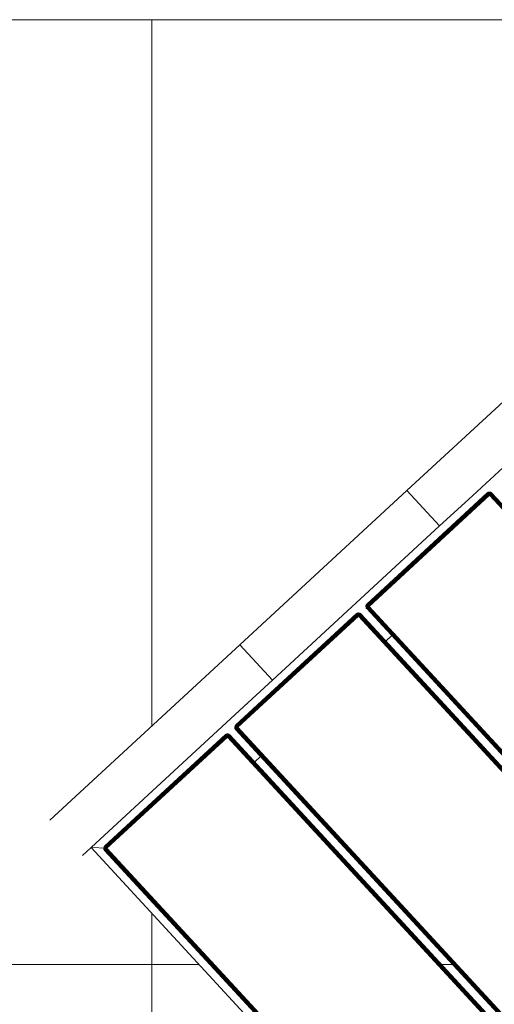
# Model space of a CAD drawing. Header units: millimetres. Extents: x -68595 to 26741, y -534 to 35396.
# Tile 101 of 172: x -58677 to -58380, y 28734 to 29348. Entities that reach past the tile are written whole.
import ezdxf

# ---------------------------------------------------------------- set-up
doc = ezdxf.new("R2010")
doc.units = ezdxf.units.MM
for name, color, linetype, lineweight, true_color in [('Furniture-1', 7, 'Continuous', 9, 0xaaaaaa), ('Kohvikutool-1', 7, 'Continuous', 9, 0xaaaaaa), ('Surface Pattern-1', 7, 'Continuous', 9, 0x232323)]:
    doc.layers.add(name, color=color, linetype=linetype, lineweight=lineweight, true_color=true_color)
doc.layers.add('Roofs-1', color=7, linetype='Continuous', lineweight=9)

# ---------------------------------------------------------------- blocks, each defined once
blk = doc.blocks.new('MA_Kohvikultool - Kohvikutool_DWG-11582661-Sisehoov')
at = {"layer": 'Kohvikutool-1'}
for p, q in [((285, 465), (285, 15)), ((-48.72, 22), (-48.72, 458)), ((-48.61, 458), (-48.61, 22)), ((-48.42, 22), (-48.42, 458)), ((-48.16, 22), (-48.16, 458)), ((-47.84, 22), (-47.84, 458)), ((-47.49, 22), (-47.49, 458)), ((-47.11, 22), (-47.11, 458)), ((-46.75, 22), (-46.75, 458)), ((55.5, 458), (55.5, 22)), ((55.86, 458), (55.86, 22)), ((56.24, 458), (56.24, 22)), ((56.59, 458), (56.59, 22)), ((56.91, 458), (56.91, 22)), ((57.17, 458), (57.17, 22)), ((57.36, 458), (57.36, 22)), ((57.47, 22), (57.47, 458)), ((62.53, 22), (62.53, 458)), ((62.64, 458), (62.64, 22)), ((62.83, 22), (62.83, 458)), ((63.09, 22), (63.09, 458)), ((63.41, 22), (63.41, 458)), ((63.76, 22), (63.76, 458)), ((64.14, 22), (64.14, 458)), ((64.5, 22), (64.5, 458)), ((166.75, 458), (166.75, 22)), ((167.11, 458), (167.11, 22)), ((167.49, 458), (167.49, 22)), ((167.84, 458), (167.84, 22)), ((168.16, 458), (168.16, 22)), ((168.42, 458), (168.42, 22)), ((168.61, 458), (168.61, 22)), ((168.72, 22), (168.72, 458)), ((173.78, 458), (173.78, 22)), ((173.89, 22), (173.89, 458)), ((174.08, 22), (174.08, 458)), ((174.34, 22), (174.34, 458)), ((174.66, 22), (174.66, 458)), ((175.01, 22), (175.01, 458)), ((175.39, 22), (175.39, 458)), ((175.75, 22), (175.75, 458)), ((278, 458), (278, 22)), ((278.36, 458), (278.36, 22)), ((278.74, 22), (278.74, 458)), ((279.09, 22), (279.09, 458)), ((279.41, 22), (279.41, 458)), ((279.67, 22), (279.67, 458)), ((279.86, 22), (279.86, 458)), ((279.97, 22), (279.97, 458)), ((56.59, 45), (63.41, 45)), ((167.84, 45), (174.66, 45)), ((-48.75, 22), (-48.72, 21.64)), ((-48.72, 22), (-48.75, 22)), ((-48.75, 22), (-48.72, 21.64)), ((-48.68, 21.64), (-48.72, 22)), ((-48.61, 22), (-48.72, 22)), ((-48.68, 21.64), (-48.72, 21.64)), ((-48.72, 21.64), (-48.61, 21.26)), ((-48.72, 21.64), (-48.61, 21.26)), ((-48.58, 21.66), (-48.68, 21.64)), ((-48.68, 21.64), (-48.58, 21.28)), ((-48.58, 21.66), (-48.61, 22)), ((-48.42, 22), (-48.61, 22)), ((-48.58, 21.28), (-48.61, 21.26)), ((-48.61, 21.26), (-48.42, 20.91)), ((-48.61, 21.26), (-48.42, 20.91)), ((-48.4, 21.7), (-48.58, 21.66)), ((-48.48, 21.32), (-48.58, 21.66)), ((-48.48, 21.32), (-48.58, 21.28)), ((-48.58, 21.28), (-48.4, 20.92)), ((-48.31, 21.38), (-48.48, 21.32)), ((-48.31, 20.98), (-48.48, 21.32)), ((-48.4, 21.7), (-48.42, 22)), ((-48.16, 22), (-48.42, 22)), ((-48.4, 20.92), (-48.42, 20.91)), ((-48.42, 20.91), (-48.16, 20.59)), ((-48.42, 20.91), (-48.16, 20.59)), ((-48.14, 21.74), (-48.4, 21.7)), ((-48.31, 21.38), (-48.4, 21.7)), ((-48.31, 20.98), (-48.4, 20.92)), ((-48.4, 20.92), (-48.14, 20.61)), ((-48.06, 21.48), (-48.31, 21.38)), ((-48.15, 21.08), (-48.31, 21.38)), ((-48.15, 21.08), (-48.31, 20.98)), ((-48.06, 20.69), (-48.31, 20.98)), ((-48.14, 21.74), (-48.16, 22)), ((-47.84, 22), (-48.16, 22)), ((-48.14, 20.61), (-48.16, 20.59)), ((-48.16, 20.59), (-47.84, 20.33)), ((-48.16, 20.59), (-47.84, 20.33)), ((-47.93, 21.23), (-48.15, 21.08)), ((-47.93, 20.82), (-48.15, 21.08)), ((-47.83, 21.8), (-48.14, 21.74)), ((-48.06, 21.48), (-48.14, 21.74)), ((-48.06, 20.69), (-48.14, 20.61)), ((-48.14, 20.61), (-47.83, 20.35)), ((-47.77, 21.6), (-48.06, 21.48)), ((-47.93, 21.23), (-48.06, 21.48)), ((-47.93, 20.82), (-48.06, 20.69)), ((-47.77, 20.44), (-48.06, 20.69)), ((-47.67, 21.4), (-47.93, 21.23)), ((-47.75, 21), (-47.93, 21.23)), ((-47.75, 21), (-47.93, 20.82)), ((-47.67, 20.6), (-47.93, 20.82)), ((-47.83, 21.8), (-47.84, 22)), ((-47.49, 22), (-47.84, 22)), ((-47.83, 20.35), (-47.84, 20.33)), ((-47.84, 20.33), (-47.49, 20.14)), ((-47.84, 20.33), (-47.49, 20.14)), ((-47.49, 22), (-47.83, 21.8)), ((-47.47, 21.87), (-47.83, 21.8)), ((-47.77, 21.6), (-47.83, 21.8)), ((-47.77, 20.44), (-47.83, 20.35)), ((-47.83, 20.35), (-47.47, 20.17)), ((-47.47, 21.87), (-47.77, 21.6)), ((-47.43, 21.73), (-47.77, 21.6)), ((-47.67, 21.4), (-47.77, 21.6)), ((-47.67, 20.6), (-47.77, 20.44)), ((-47.43, 20.27), (-47.77, 20.44)), ((-47.52, 21.23), (-47.75, 21)), ((-47.52, 20.82), (-47.75, 21)), ((-47.43, 21.73), (-47.67, 21.4)), ((-47.37, 21.6), (-47.67, 21.4)), ((-47.52, 21.23), (-47.67, 21.4)), ((-47.52, 20.82), (-47.67, 20.6)), ((-47.37, 20.44), (-47.67, 20.6)), ((-47.37, 21.6), (-47.52, 21.23)), ((-47.27, 21.48), (-47.52, 21.23)), ((-47.35, 21.08), (-47.52, 21.23)), ((-47.35, 21.08), (-47.52, 20.82)), ((-47.27, 20.69), (-47.52, 20.82)), ((-47.47, 20.17), (-47.49, 20.14)), ((-47.49, 20.14), (-47.11, 20.03)), ((-47.49, 20.14), (-47.11, 20.03)), ((-47.11, 22), (-47.48, 21.93)), ((-47.43, 20.27), (-47.47, 20.17)), ((-47.47, 20.17), (-47.11, 20.07)), ((-47.37, 20.44), (-47.43, 20.27)), ((-47.09, 20.17), (-47.43, 20.27)), ((-47.27, 20.69), (-47.37, 20.44)), ((-47.05, 20.35), (-47.37, 20.44)), ((-47.27, 21.48), (-47.35, 21.08)), ((-47.15, 21.38), (-47.35, 21.08)), ((-47.15, 20.98), (-47.35, 21.08)), ((-47.15, 20.98), (-47.27, 20.69)), ((-47.01, 20.61), (-47.27, 20.69)), ((-47.15, 21.38), (-47.15, 20.98)), ((-47.02, 21.32), (-47.15, 20.98)), ((-46.95, 20.92), (-47.15, 20.98)), ((-47.11, 21.97), (-46.75, 22)), ((-47.11, 20.07), (-47.09, 20.17)), ((-47.11, 20.07), (-47.11, 20.03)), ((-47.11, 20.07), (-46.75, 20.03)), ((-47.11, 20.03), (-46.75, 20)), ((-47.11, 20.03), (-46.75, 20)), ((-47.09, 20.17), (-47.05, 20.35)), ((-46.75, 20.14), (-47.09, 20.17)), ((-47.05, 20.35), (-47.01, 20.61)), ((-46.75, 20.33), (-47.05, 20.35)), ((-46.95, 20.92), (-47.02, 21.32)), ((-47.01, 20.61), (-46.95, 20.92)), ((-47.01, 20.61), (-46.75, 20.59)), ((-46.95, 20.92), (-46.95, 21.3)), ((-46.95, 20.92), (-46.75, 20.91)), ((-46.75, 20.91), (-46.82, 21.27)), ((55.5, 22), (-46.75, 22)), ((-46.75, 21.64), (-46.75, 22)), ((-46.75, 21.64), (55.5, 21.64)), ((-46.75, 21.64), (-46.75, 21.26)), ((55.5, 21.26), (-46.75, 21.26)), ((-46.75, 20.91), (-46.75, 21.26)), ((-46.75, 20.91), (55.5, 20.91)), ((-46.75, 20.91), (-46.75, 20.59)), ((-46.75, 20.59), (55.5, 20.59)), ((-46.75, 20.59), (-46.75, 20.33)), ((-46.75, 20.33), (55.5, 20.33)), ((-46.75, 20.33), (-46.75, 20.14)), ((-46.75, 20.14), (55.5, 20.14)), ((-46.75, 20.14), (-46.75, 20.03)), ((-46.75, 20.03), (55.5, 20.03)), ((-46.75, 20.03), (-46.75, 20)), ((55.5, 22), (55.86, 22)), ((55.53, 21.64), (55.5, 22)), ((55.57, 21.27), (55.5, 21.64)), ((55.5, 21.26), (55.5, 20.91)), ((55.5, 20.91), (55.7, 20.92)), ((55.5, 20.91), (55.5, 20.59)), ((55.5, 20.59), (55.76, 20.61)), ((55.5, 20.59), (55.5, 20.33)), ((55.5, 20.33), (55.8, 20.35)), ((55.5, 20.33), (55.5, 20.14)), ((55.5, 20.14), (55.84, 20.17)), ((55.5, 20.14), (55.5, 20.03)), ((55.86, 20.07), (55.5, 20.03)), ((55.5, 20.03), (55.5, 20)), ((55.5, 20), (55.86, 20.03)), ((55.86, 20.03), (55.5, 20)), ((55.57, 21.27), (55.7, 20.92)), ((55.63, 21.28), (55.9, 20.98)), ((55.7, 20.92), (55.63, 21.28)), ((55.9, 20.98), (55.7, 20.92)), ((55.7, 20.92), (55.76, 20.61)), ((56.02, 20.69), (55.76, 20.61)), ((55.76, 20.61), (55.8, 20.35)), ((55.77, 21.32), (56.1, 21.08)), ((55.77, 21.32), (55.9, 20.98)), ((56.12, 20.44), (55.8, 20.35)), ((55.8, 20.35), (55.84, 20.17)), ((56.18, 20.27), (55.84, 20.17)), ((55.84, 20.17), (55.86, 20.07)), ((55.86, 22), (56.24, 22)), ((55.86, 20.07), (56.22, 20.17)), ((55.86, 20.03), (56.24, 20.14)), ((56.24, 20.14), (55.86, 20.03)), ((55.86, 20.03), (55.86, 20.07)), ((55.9, 21.38), (56.27, 21.23)), ((55.9, 21.38), (56.1, 21.08)), ((56.1, 21.08), (55.9, 20.98)), ((55.9, 20.98), (56.02, 20.69)), ((56.02, 21.48), (56.42, 21.4)), ((56.02, 21.48), (56.27, 21.23)), ((56.27, 20.82), (56.02, 20.69)), ((56.02, 20.69), (56.12, 20.44)), ((56.27, 21.23), (56.1, 21.08)), ((56.1, 21.08), (56.27, 20.82)), ((56.12, 21.6), (56.52, 21.6)), ((56.12, 21.6), (56.42, 21.4)), ((56.42, 20.6), (56.12, 20.44)), ((56.12, 20.44), (56.18, 20.27)), ((56.58, 21.8), (56.18, 21.73)), ((56.18, 21.73), (56.52, 21.6)), ((56.52, 20.44), (56.18, 20.27)), ((56.18, 20.27), (56.22, 20.17)), ((56.22, 20.17), (56.58, 20.35)), ((56.24, 20.14), (56.22, 20.17)), ((56.24, 22), (56.59, 22)), ((56.24, 22), (56.58, 21.8)), ((56.24, 20.14), (56.59, 20.33)), ((56.59, 20.33), (56.24, 20.14)), ((56.42, 21.4), (56.27, 21.23)), ((56.27, 21.23), (56.5, 21)), ((56.5, 21), (56.27, 20.82)), ((56.27, 20.82), (56.42, 20.6)), ((56.52, 21.6), (56.42, 21.4)), ((56.42, 21.4), (56.68, 21.23)), ((56.68, 20.82), (56.42, 20.6)), ((56.42, 20.6), (56.52, 20.44)), ((56.68, 21.23), (56.5, 21)), ((56.5, 21), (56.68, 20.82)), ((56.58, 21.8), (56.52, 21.6)), ((56.52, 21.6), (56.81, 21.48)), ((56.81, 20.69), (56.52, 20.44)), ((56.52, 20.44), (56.58, 20.35)), ((56.59, 22), (56.58, 21.8)), ((56.89, 21.74), (56.58, 21.8)), ((56.58, 20.35), (56.89, 20.61)), ((56.59, 20.33), (56.58, 20.35)), ((56.59, 22), (56.91, 22)), ((56.59, 20.33), (56.91, 20.59)), ((56.91, 20.59), (56.59, 20.33)), ((56.81, 21.48), (56.68, 21.23)), ((56.68, 21.23), (56.9, 21.08)), ((56.9, 21.08), (56.68, 20.82)), ((56.68, 20.82), (56.81, 20.69)), ((56.89, 21.74), (56.81, 21.48)), ((56.81, 21.48), (57.06, 21.38)), ((57.06, 20.98), (56.81, 20.69)), ((56.81, 20.69), (56.89, 20.61)), ((56.91, 22), (56.89, 21.74)), ((57.15, 21.7), (56.89, 21.74)), ((56.89, 20.61), (57.15, 20.92)), ((56.91, 20.59), (56.89, 20.61)), ((57.06, 21.38), (56.9, 21.08)), ((56.9, 21.08), (57.06, 20.98)), ((56.91, 22), (57.17, 22)), ((56.91, 20.59), (57.17, 20.91)), ((57.17, 20.91), (56.91, 20.59)), ((57.15, 21.7), (57.06, 21.38)), ((57.06, 21.38), (57.23, 21.32)), ((57.23, 21.32), (57.06, 20.98)), ((57.06, 20.98), (57.15, 20.92)), ((57.17, 22), (57.15, 21.7)), ((57.33, 21.66), (57.15, 21.7)), ((57.15, 20.92), (57.33, 21.28)), ((57.17, 20.91), (57.15, 20.92)), ((57.17, 22), (57.36, 22)), ((57.17, 20.91), (57.36, 21.26)), ((57.36, 21.26), (57.17, 20.91)), ((57.33, 21.66), (57.23, 21.32)), ((57.23, 21.32), (57.33, 21.28)), ((57.36, 22), (57.33, 21.66)), ((57.43, 21.64), (57.33, 21.66)), ((57.33, 21.28), (57.43, 21.64)), ((57.36, 21.26), (57.33, 21.28)), ((57.36, 22), (57.47, 22)), ((57.36, 21.26), (57.47, 21.64)), ((57.47, 21.64), (57.36, 21.26)), ((57.47, 22), (57.43, 21.64)), ((57.47, 21.64), (57.43, 21.64)), ((57.47, 22), (57.5, 22)), ((57.47, 21.64), (57.5, 22)), ((57.5, 22), (57.47, 21.64)), ((62.5, 22), (62.53, 21.64)), ((62.53, 22), (62.5, 22)), ((62.5, 22), (62.53, 21.64)), ((62.57, 21.64), (62.53, 22)), ((62.64, 22), (62.53, 22)), ((62.53, 21.64), (62.64, 21.26)), ((62.57, 21.64), (62.53, 21.64)), ((62.53, 21.64), (62.64, 21.26)), ((62.67, 21.66), (62.57, 21.64)), ((62.57, 21.64), (62.67, 21.28)), ((62.67, 21.66), (62.64, 22)), ((62.83, 22), (62.64, 22)), ((62.67, 21.28), (62.64, 21.26)), ((62.64, 21.26), (62.83, 20.91)), ((62.64, 21.26), (62.83, 20.91)), ((62.85, 21.7), (62.67, 21.66)), ((62.77, 21.32), (62.67, 21.66)), ((62.77, 21.32), (62.67, 21.28)), ((62.67, 21.28), (62.85, 20.92)), ((62.94, 21.38), (62.77, 21.32)), ((62.94, 20.98), (62.77, 21.32)), ((62.85, 21.7), (62.83, 22)), ((63.09, 22), (62.83, 22)), ((62.85, 20.92), (62.83, 20.91)), ((62.83, 20.91), (63.09, 20.59)), ((62.83, 20.91), (63.09, 20.59)), ((63.11, 21.74), (62.85, 21.7)), ((62.94, 21.38), (62.85, 21.7)), ((62.94, 20.98), (62.85, 20.92)), ((62.85, 20.92), (63.11, 20.61)), ((63.19, 21.48), (62.94, 21.38)), ((63.1, 21.08), (62.94, 21.38)), ((63.1, 21.08), (62.94, 20.98)), ((63.19, 20.69), (62.94, 20.98)), ((63.11, 21.74), (63.09, 22)), ((63.41, 22), (63.09, 22)), ((63.11, 20.61), (63.09, 20.59)), ((63.09, 20.59), (63.41, 20.33)), ((63.09, 20.59), (63.41, 20.33)), ((63.32, 21.23), (63.1, 21.08)), ((63.32, 20.82), (63.1, 21.08)), ((63.42, 21.8), (63.11, 21.74)), ((63.19, 21.48), (63.11, 21.74)), ((63.19, 20.69), (63.11, 20.61)), ((63.11, 20.61), (63.42, 20.35)), ((63.48, 21.6), (63.19, 21.48)), ((63.32, 21.23), (63.19, 21.48)), ((63.32, 20.82), (63.19, 20.69)), ((63.48, 20.44), (63.19, 20.69)), ((63.58, 21.4), (63.32, 21.23)), ((63.5, 21), (63.32, 21.23)), ((63.5, 21), (63.32, 20.82)), ((63.58, 20.6), (63.32, 20.82)), ((63.42, 21.8), (63.41, 22)), ((63.41, 22), (63.78, 21.87)), ((63.77, 21.93), (63.41, 22)), ((63.42, 20.35), (63.41, 20.33)), ((63.41, 20.33), (63.76, 20.14)), ((63.41, 20.33), (63.76, 20.14)), ((63.78, 21.87), (63.42, 21.8)), ((63.48, 21.6), (63.42, 21.8)), ((63.48, 20.44), (63.42, 20.35)), ((63.42, 20.35), (63.78, 20.17)), ((63.78, 21.87), (63.48, 21.6)), ((63.82, 21.73), (63.48, 21.6)), ((63.58, 21.4), (63.48, 21.6)), ((63.58, 20.6), (63.48, 20.44)), ((63.82, 20.27), (63.48, 20.44)), ((63.73, 21.23), (63.5, 21)), ((63.73, 20.82), (63.5, 21)), ((63.82, 21.73), (63.58, 21.4)), ((63.88, 21.6), (63.58, 21.4)), ((63.73, 21.23), (63.58, 21.4)), ((63.73, 20.82), (63.58, 20.6)), ((63.88, 20.44), (63.58, 20.6)), ((63.88, 21.6), (63.73, 21.23)), ((63.98, 21.48), (63.73, 21.23)), ((63.9, 21.08), (63.73, 21.23)), ((63.9, 21.08), (63.73, 20.82)), ((63.98, 20.69), (63.73, 20.82)), ((64.14, 21.97), (63.76, 22)), ((63.78, 20.17), (63.76, 20.14)), ((63.76, 20.14), (64.14, 20.03)), ((63.76, 20.14), (64.14, 20.03)), ((63.82, 20.27), (63.78, 20.17)), ((63.78, 20.17), (64.14, 20.07)), ((63.88, 20.44), (63.82, 20.27)), ((64.16, 20.17), (63.82, 20.27)), ((63.98, 20.69), (63.88, 20.44)), ((64.2, 20.35), (63.88, 20.44)), ((63.98, 21.48), (63.9, 21.08)), ((64.1, 21.38), (63.9, 21.08)), ((64.1, 20.98), (63.9, 21.08)), ((64.1, 20.98), (63.98, 20.69)), ((64.24, 20.61), (63.98, 20.69)), ((64.1, 21.38), (64.1, 20.98)), ((64.23, 21.32), (64.1, 20.98)), ((64.3, 20.92), (64.1, 20.98)), ((64.14, 21.97), (64.5, 22)), ((64.14, 20.07), (64.16, 20.17)), ((64.14, 20.07), (64.5, 20.03)), ((64.14, 20.07), (64.14, 20.03)), ((64.14, 20.03), (64.5, 20)), ((64.14, 20.03), (64.5, 20)), ((64.16, 20.17), (64.2, 20.35)), ((64.16, 20.17), (64.5, 20.14)), ((64.2, 20.35), (64.24, 20.61)), ((64.2, 20.35), (64.5, 20.33)), ((64.3, 20.92), (64.23, 21.32)), ((64.24, 20.61), (64.3, 20.92)), ((64.24, 20.61), (64.5, 20.59)), ((64.3, 21.3), (64.3, 20.92)), ((64.3, 20.92), (64.5, 20.91)), ((64.5, 20.91), (64.43, 21.27)), ((166.75, 22), (64.5, 22)), ((64.5, 22), (64.5, 21.64)), ((166.75, 21.64), (64.5, 21.64)), ((64.5, 21.26), (64.5, 21.64)), ((64.5, 21.26), (166.75, 21.26)), ((64.5, 20.91), (64.5, 21.26)), ((64.5, 20.91), (166.75, 20.91)), ((64.5, 20.91), (64.5, 20.59)), ((64.5, 20.59), (166.75, 20.59)), ((64.5, 20.59), (64.5, 20.33)), ((64.5, 20.33), (166.75, 20.33)), ((64.5, 20.33), (64.5, 20.14)), ((64.5, 20.14), (166.75, 20.14)), ((64.5, 20.14), (64.5, 20.03)), ((64.5, 20.03), (166.75, 20.03)), ((64.5, 20.03), (64.5, 20)), ((166.75, 22), (167.11, 22)), ((166.78, 21.64), (166.75, 22)), ((166.82, 21.27), (166.75, 21.64)), ((166.75, 21.26), (166.75, 20.91)), ((166.75, 20.91), (166.95, 20.92)), ((166.75, 20.91), (166.75, 20.59)), ((166.75, 20.59), (167.01, 20.61)), ((166.75, 20.59), (166.75, 20.33)), ((166.75, 20.33), (167.05, 20.35)), ((166.75, 20.33), (166.75, 20.14)), ((166.75, 20.14), (167.09, 20.17)), ((166.75, 20.14), (166.75, 20.03)), ((167.11, 20.07), (166.75, 20.03)), ((166.75, 20.03), (166.75, 20)), ((166.75, 20), (167.11, 20.03)), ((167.11, 20.03), (166.75, 20)), ((166.82, 21.27), (166.95, 20.92)), ((166.88, 21.28), (167.15, 20.98)), ((166.95, 20.92), (166.88, 21.28)), ((167.15, 20.98), (166.95, 20.92)), ((166.95, 20.92), (167.01, 20.61)), ((167.27, 20.69), (167.01, 20.61)), ((167.01, 20.61), (167.05, 20.35)), ((167.02, 21.32), (167.35, 21.08)), ((167.02, 21.32), (167.15, 20.98)), ((167.37, 20.44), (167.05, 20.35)), ((167.05, 20.35), (167.09, 20.17)), ((167.43, 20.27), (167.09, 20.17)), ((167.09, 20.17), (167.11, 20.07)), ((167.11, 22), (167.49, 22)), ((167.11, 20.07), (167.47, 20.17)), ((167.11, 20.03), (167.49, 20.14)), ((167.49, 20.14), (167.11, 20.03)), ((167.11, 20.03), (167.11, 20.07)), ((167.15, 21.38), (167.52, 21.23)), ((167.15, 21.38), (167.35, 21.08)), ((167.35, 21.08), (167.15, 20.98)), ((167.15, 20.98), (167.27, 20.69)), ((167.27, 21.48), (167.67, 21.4)), ((167.27, 21.48), (167.52, 21.23)), ((167.52, 20.82), (167.27, 20.69)), ((167.27, 20.69), (167.37, 20.44)), ((167.52, 21.23), (167.35, 21.08)), ((167.35, 21.08), (167.52, 20.82)), ((167.37, 21.6), (167.77, 21.6)), ((167.37, 21.6), (167.67, 21.4)), ((167.67, 20.6), (167.37, 20.44)), ((167.37, 20.44), (167.43, 20.27)), ((167.83, 21.8), (167.43, 21.73)), ((167.43, 21.73), (167.77, 21.6)), ((167.77, 20.44), (167.43, 20.27)), ((167.43, 20.27), (167.47, 20.17)), ((167.47, 20.17), (167.83, 20.35)), ((167.49, 20.14), (167.47, 20.17)), ((167.49, 22), (167.84, 22)), ((167.49, 22), (167.83, 21.8)), ((167.49, 20.14), (167.84, 20.33)), ((167.84, 20.33), (167.49, 20.14)), ((167.67, 21.4), (167.52, 21.23)), ((167.52, 21.23), (167.75, 21)), ((167.75, 21), (167.52, 20.82)), ((167.52, 20.82), (167.67, 20.6)), ((167.77, 21.6), (167.67, 21.4)), ((167.67, 21.4), (167.93, 21.23)), ((167.93, 20.82), (167.67, 20.6)), ((167.67, 20.6), (167.77, 20.44)), ((167.93, 21.23), (167.75, 21)), ((167.75, 21), (167.93, 20.82)), ((167.83, 21.8), (167.77, 21.6)), ((167.77, 21.6), (168.06, 21.48)), ((168.06, 20.69), (167.77, 20.44)), ((167.77, 20.44), (167.83, 20.35)), ((167.84, 22), (167.83, 21.8)), ((168.14, 21.74), (167.83, 21.8)), ((167.83, 20.35), (168.14, 20.61)), ((167.84, 20.33), (167.83, 20.35)), ((167.84, 22), (168.16, 22)), ((167.84, 20.33), (168.16, 20.59)), ((168.16, 20.59), (167.84, 20.33)), ((168.06, 21.48), (167.93, 21.23)), ((167.93, 21.23), (168.15, 21.08)), ((168.15, 21.08), (167.93, 20.82)), ((167.93, 20.82), (168.06, 20.69)), ((168.14, 21.74), (168.06, 21.48)), ((168.06, 21.48), (168.31, 21.38)), ((168.31, 20.98), (168.06, 20.69)), ((168.06, 20.69), (168.14, 20.61)), ((168.16, 22), (168.14, 21.74)), ((168.4, 21.7), (168.14, 21.74)), ((168.14, 20.61), (168.4, 20.92)), ((168.16, 20.59), (168.14, 20.61)), ((168.31, 21.38), (168.15, 21.08)), ((168.15, 21.08), (168.31, 20.98)), ((168.16, 22), (168.42, 22)), ((168.16, 20.59), (168.42, 20.91)), ((168.42, 20.91), (168.16, 20.59)), ((168.4, 21.7), (168.31, 21.38)), ((168.31, 21.38), (168.48, 21.32)), ((168.48, 21.32), (168.31, 20.98)), ((168.31, 20.98), (168.4, 20.92)), ((168.42, 22), (168.4, 21.7)), ((168.58, 21.66), (168.4, 21.7)), ((168.4, 20.92), (168.58, 21.28)), ((168.42, 20.91), (168.4, 20.92)), ((168.42, 22), (168.61, 22)), ((168.42, 20.91), (168.61, 21.26)), ((168.61, 21.26), (168.42, 20.91)), ((168.58, 21.66), (168.48, 21.32)), ((168.48, 21.32), (168.58, 21.28)), ((168.61, 22), (168.58, 21.66)), ((168.68, 21.64), (168.58, 21.66)), ((168.58, 21.28), (168.68, 21.64)), ((168.61, 21.26), (168.58, 21.28)), ((168.61, 22), (168.72, 22)), ((168.61, 21.26), (168.72, 21.64)), ((168.72, 21.64), (168.61, 21.26)), ((168.72, 22), (168.68, 21.64)), ((168.72, 21.64), (168.68, 21.64)), ((168.72, 22), (168.75, 22)), ((168.72, 21.64), (168.75, 22)), ((168.75, 22), (168.72, 21.64)), ((173.78, 22), (173.75, 22)), ((173.75, 22), (173.78, 21.64)), ((173.75, 22), (173.78, 21.64)), ((173.89, 22), (173.78, 22)), ((173.78, 22), (173.82, 21.64)), ((173.78, 21.64), (173.82, 21.64)), ((173.78, 21.64), (173.89, 21.26)), ((173.78, 21.64), (173.89, 21.26)), ((173.92, 21.66), (173.82, 21.64)), ((173.82, 21.64), (173.92, 21.28)), ((174.08, 22), (173.89, 22)), ((173.89, 22), (173.92, 21.66)), ((173.89, 21.26), (173.92, 21.28)), ((173.89, 21.26), (174.08, 20.91)), ((173.89, 21.26), (174.08, 20.91)), ((174.1, 21.7), (173.92, 21.66)), ((174.02, 21.32), (173.92, 21.66)), ((174.02, 21.32), (173.92, 21.28)), ((173.92, 21.28), (174.1, 20.92)), ((174.19, 21.38), (174.02, 21.32)), ((174.19, 20.98), (174.02, 21.32)), ((174.34, 22), (174.08, 22)), ((174.08, 22), (174.1, 21.7)), ((174.08, 20.91), (174.1, 20.92)), ((174.08, 20.91), (174.34, 20.59)), ((174.08, 20.91), (174.34, 20.59)), ((174.36, 21.74), (174.1, 21.7)), ((174.19, 21.38), (174.1, 21.7)), ((174.19, 20.98), (174.1, 20.92)), ((174.1, 20.92), (174.36, 20.61)), ((174.44, 21.48), (174.19, 21.38)), ((174.35, 21.08), (174.19, 21.38)), ((174.35, 21.08), (174.19, 20.98)), ((174.44, 20.69), (174.19, 20.98)), ((174.66, 22), (174.34, 22)), ((174.34, 22), (174.36, 21.74)), ((174.34, 20.59), (174.36, 20.61)), ((174.34, 20.59), (174.66, 20.33)), ((174.34, 20.59), (174.66, 20.33)), ((174.57, 21.23), (174.35, 21.08)), ((174.57, 20.82), (174.35, 21.08)), ((174.67, 21.8), (174.36, 21.74)), ((174.44, 21.48), (174.36, 21.74)), ((174.44, 20.69), (174.36, 20.61)), ((174.36, 20.61), (174.67, 20.35)), ((174.73, 21.6), (174.44, 21.48)), ((174.57, 21.23), (174.44, 21.48)), ((174.57, 20.82), (174.44, 20.69)), ((174.73, 20.44), (174.44, 20.69)), ((174.83, 21.4), (174.57, 21.23)), ((174.75, 21), (174.57, 21.23)), ((174.75, 21), (174.57, 20.82)), ((174.83, 20.6), (174.57, 20.82)), ((175.01, 22), (174.66, 22)), ((174.66, 22), (174.67, 21.8)), ((174.66, 20.33), (174.67, 20.35)), ((174.66, 20.33), (175.01, 20.14)), ((174.66, 20.33), (175.01, 20.14)), ((175.02, 21.93), (174.67, 21.8)), ((174.67, 21.8), (175.03, 21.87)), ((174.73, 21.6), (174.67, 21.8)), ((174.73, 20.44), (174.67, 20.35)), ((174.67, 20.35), (175.03, 20.17)), ((175.03, 21.87), (174.73, 21.6)), ((175.07, 21.73), (174.73, 21.6)), ((174.83, 21.4), (174.73, 21.6)), ((174.83, 20.6), (174.73, 20.44)), ((175.07, 20.27), (174.73, 20.44)), ((174.98, 21.23), (174.75, 21)), ((174.98, 20.82), (174.75, 21)), ((175.07, 21.73), (174.83, 21.4)), ((175.13, 21.6), (174.83, 21.4)), ((174.98, 21.23), (174.83, 21.4)), ((174.98, 20.82), (174.83, 20.6)), ((175.13, 20.44), (174.83, 20.6)), ((175.13, 21.6), (174.98, 21.23)), ((175.23, 21.48), (174.98, 21.23)), ((175.15, 21.08), (174.98, 21.23)), ((175.15, 21.08), (174.98, 20.82)), ((175.23, 20.69), (174.98, 20.82)), ((175.01, 20.14), (175.03, 20.17)), ((175.01, 20.14), (175.39, 20.03)), ((175.01, 20.14), (175.39, 20.03)), ((175.02, 21.93), (175.39, 22)), ((175.07, 20.27), (175.03, 20.17)), ((175.03, 20.17), (175.39, 20.07)), ((175.13, 20.44), (175.07, 20.27)), ((175.41, 20.17), (175.07, 20.27)), ((175.23, 20.69), (175.13, 20.44)), ((175.45, 20.35), (175.13, 20.44)), ((175.23, 21.48), (175.15, 21.08)), ((175.35, 21.38), (175.15, 21.08)), ((175.35, 20.98), (175.15, 21.08)), ((175.35, 20.98), (175.23, 20.69)), ((175.49, 20.61), (175.23, 20.69)), ((175.35, 21.38), (175.35, 20.98)), ((175.48, 21.32), (175.35, 20.98)), ((175.55, 20.92), (175.35, 20.98)), ((175.39, 21.97), (175.75, 22)), ((175.39, 20.07), (175.41, 20.17)), ((175.39, 20.03), (175.39, 20.07)), ((175.75, 20.03), (175.39, 20.07)), ((175.39, 20.03), (175.75, 20)), ((175.39, 20.03), (175.75, 20)), ((175.41, 20.17), (175.45, 20.35)), ((175.75, 20.14), (175.41, 20.17)), ((175.45, 20.35), (175.49, 20.61)), ((175.75, 20.33), (175.45, 20.35)), ((175.55, 20.92), (175.48, 21.32)), ((175.49, 20.61), (175.55, 20.92)), ((175.75, 20.59), (175.49, 20.61)), ((175.75, 21.26), (175.55, 20.92)), ((175.75, 20.91), (175.55, 20.92)), ((278, 22), (175.75, 22)), ((175.75, 22), (175.75, 21.64)), ((278, 21.64), (175.75, 21.64)), ((175.75, 21.64), (175.75, 21.26)), ((278, 21.26), (175.75, 21.26)), ((175.75, 21.26), (175.75, 20.91)), ((278, 20.91), (175.75, 20.91)), ((175.75, 20.91), (175.75, 20.59)), ((278, 20.59), (175.75, 20.59)), ((175.75, 20.59), (175.75, 20.33)), ((175.75, 20.33), (278, 20.33)), ((175.75, 20.33), (175.75, 20.14)), ((175.75, 20.14), (175.75, 20.03)), ((278, 20.14), (175.75, 20.14)), ((175.75, 20.03), (278, 20.03)), ((175.75, 20.03), (175.75, 20)), ((278, 22), (278.36, 22)), ((278.03, 21.64), (278, 22)), ((285, 15), (278, 22)), ((278, 22), (285, 15)), ((278, 21.26), (278.03, 21.64)), ((278, 20.91), (278.07, 21.27)), ((278, 20.91), (278.07, 21.27)), ((278, 20.91), (278.2, 20.92)), ((278, 20.91), (278, 20.59)), ((278, 20.59), (278.26, 20.61)), ((278, 20.59), (278, 20.33)), ((278, 20.33), (278.3, 20.35)), ((278, 20.33), (278, 20.14)), ((278.34, 20.17), (278, 20.14)), ((278, 20.14), (278, 20.03)), ((278.36, 20.07), (278, 20.03)), ((278, 20), (278.36, 20.03)), ((278, 20.03), (278, 20)), ((278.36, 20.03), (278, 20)), ((278.13, 21.28), (278.4, 20.98)), ((278.13, 21.28), (278.2, 20.92)), ((278.4, 20.98), (278.2, 20.92)), ((278.2, 20.92), (278.26, 20.61)), ((278.52, 20.69), (278.26, 20.61)), ((278.26, 20.61), (278.3, 20.35)), ((278.27, 21.32), (278.6, 21.08)), ((278.27, 21.32), (278.4, 20.98)), ((278.62, 20.44), (278.3, 20.35)), ((278.3, 20.35), (278.34, 20.17)), ((278.68, 20.27), (278.34, 20.17)), ((278.34, 20.17), (278.36, 20.07)), ((278.74, 22), (278.36, 22)), ((278.36, 20.07), (278.72, 20.17)), ((278.36, 20.03), (278.74, 20.14)), ((278.74, 20.14), (278.36, 20.03)), ((278.36, 20.07), (278.36, 20.03)), ((278.4, 21.38), (278.77, 21.23)), ((278.4, 21.38), (278.6, 21.08)), ((278.6, 21.08), (278.4, 20.98)), ((278.4, 20.98), (278.52, 20.69)), ((278.52, 21.48), (278.92, 21.4)), ((278.52, 21.48), (278.77, 21.23)), ((278.77, 20.82), (278.52, 20.69)), ((278.52, 20.69), (278.62, 20.44)), ((278.77, 21.23), (278.6, 21.08)), ((278.6, 21.08), (278.77, 20.82)), ((278.62, 21.6), (279.02, 21.6)), ((278.62, 21.6), (278.92, 21.4)), ((278.92, 20.6), (278.62, 20.44)), ((278.62, 20.44), (278.68, 20.27)), ((279.08, 21.8), (278.68, 21.73)), ((278.68, 21.73), (279.02, 21.6)), ((279.02, 20.44), (278.68, 20.27)), ((278.68, 20.27), (278.72, 20.17)), ((278.7, 21.8), (279.08, 21.8)), ((278.72, 20.17), (279.08, 20.35)), ((278.72, 20.17), (278.74, 20.14)), ((279.09, 22), (278.73, 21.93)), ((279.09, 22), (278.74, 22)), ((278.74, 20.14), (279.09, 20.33)), ((279.09, 20.33), (278.74, 20.14)), ((278.92, 21.4), (278.77, 21.23)), ((278.77, 21.23), (279, 21)), ((279, 21), (278.77, 20.82)), ((278.77, 20.82), (278.92, 20.6)), ((279.02, 21.6), (278.92, 21.4)), ((278.92, 21.4), (279.18, 21.23)), ((279.18, 20.82), (278.92, 20.6)), ((278.92, 20.6), (279.02, 20.44)), ((279.18, 21.23), (279, 21)), ((279, 21), (279.18, 20.82)), ((279.08, 21.8), (279.02, 21.6)), ((279.02, 21.6), (279.31, 21.48)), ((279.31, 20.69), (279.02, 20.44)), ((279.02, 20.44), (279.08, 20.35)), ((279.08, 21.8), (279.09, 22)), ((279.39, 21.74), (279.08, 21.8)), ((279.08, 20.35), (279.39, 20.61)), ((279.08, 20.35), (279.09, 20.33)), ((279.09, 22), (279.41, 22)), ((279.09, 20.33), (279.41, 20.59)), ((279.41, 20.59), (279.09, 20.33)), ((279.31, 21.48), (279.18, 21.23)), ((279.18, 21.23), (279.4, 21.08)), ((279.4, 21.08), (279.18, 20.82)), ((279.18, 20.82), (279.31, 20.69)), ((279.39, 21.74), (279.31, 21.48)), ((279.31, 21.48), (279.56, 21.38)), ((279.56, 20.98), (279.31, 20.69)), ((279.31, 20.69), (279.39, 20.61)), ((279.39, 21.74), (279.41, 22)), ((279.65, 21.7), (279.39, 21.74)), ((279.39, 20.61), (279.65, 20.92)), ((279.39, 20.61), (279.41, 20.59)), ((279.56, 21.38), (279.4, 21.08)), ((279.4, 21.08), (279.56, 20.98)), ((279.41, 22), (279.67, 22)), ((279.41, 20.59), (279.67, 20.91)), ((279.67, 20.91), (279.41, 20.59)), ((279.65, 21.7), (279.56, 21.38)), ((279.56, 21.38), (279.73, 21.32)), ((279.73, 21.32), (279.56, 20.98)), ((279.56, 20.98), (279.65, 20.92)), ((279.65, 21.7), (279.67, 22)), ((279.83, 21.66), (279.65, 21.7)), ((279.65, 20.92), (279.83, 21.28)), ((279.65, 20.92), (279.67, 20.91)), ((279.67, 22), (279.86, 22)), ((279.67, 20.91), (279.86, 21.26)), ((279.86, 21.26), (279.67, 20.91)), ((279.83, 21.66), (279.73, 21.32)), ((279.73, 21.32), (279.83, 21.28)), ((279.83, 21.66), (279.86, 22)), ((279.93, 21.64), (279.83, 21.66)), ((279.83, 21.28), (279.93, 21.64)), ((279.83, 21.28), (279.86, 21.26)), ((279.86, 22), (279.97, 22)), ((279.86, 21.26), (279.97, 21.64)), ((279.97, 21.64), (279.86, 21.26)), ((279.93, 21.64), (279.97, 22)), ((279.93, 21.64), (279.97, 21.64)), ((279.97, 22), (280, 22)), ((279.97, 21.64), (280, 22)), ((280, 22), (279.97, 21.64)), ((-35.34, 15), (-165, 15)), ((-10.89, 15), (-35.34, 15)), ((130.89, 15), (-10.89, 15)), ((-10.89, 15), (-10.89, -15)), ((-10.89, -15), (-10.89, 15)), ((130.89, -15), (130.89, 15)), ((130.89, 15), (155.34, 15)), ((130.89, 15), (130.89, -15)), ((285, 15), (155.34, 15)), ((285, 15), (292.29, 15)), ((-10.89, -15), (-172.29, -15)), ((-10.89, -15), (130.89, -15)), ((292.29, -15), (130.89, -15))]:
    blk.add_line(p, q, dxfattribs=at)
blk = doc.blocks.new('MA_Kohvikultool - MA_Kohvikultool-11582672-Sisehoov')
blk.add_blockref('MA_Kohvikultool - Kohvikutool_DWG-11582661-Sisehoov', (111.57, -216.07))

msp = doc.modelspace()

# ---------------------------------------------------------------- hatches: boundary and pattern name
at = {"layer": 'Surface Pattern-1'}
h = msp.add_hatch(dxfattribs=at)
h.set_pattern_fill('FP_6', color=256, style=0, pattern_type=2)
h.set_pattern_definition([(270, (-67594.6, -13241.8), (600, 4e-14), []), (0, (-67594.6, -13241.8), (0, 600), [])])
h.paths.add_polyline_path([(-59902.01, 25556.61), (-57646.08, 27269.19), (-57646.08, 29348.17), (-66244.21, 29348.17), (-66244.21, 29093.17), (-66744.21, 29093.17), (-66744.21, 29348.17), (-66798.58, 29348.17), (-66798.58, 25687.16), (-64518.77, 26921.57), (-63355.37, 26921.57), (-59935.15, 25569.7)])
h.paths.add_polyline_path([(-59935.15, 25671.63), (-60763.15, 26024.35), (-60410.88, 26851.3), (-59583.94, 26499.03), (-59934.9, 25672.21)])
h.paths.add_polyline_path([(-59925.64, 25770.8), (-59923.44, 25775.98), (-60296.25, 25934.23), (-60298.45, 25929.05), (-59935.15, 25774.84)])
h.paths.add_polyline_path([(-59886.32, 25863.43), (-59884.13, 25868.61), (-60256.93, 26026.85), (-60259.13, 26021.68), (-59896.89, 25867.91)])
h.paths.add_polyline_path([(-60326.06, 25940.77), (-60323.86, 25945.95), (-60696.67, 26104.2), (-60698.87, 26099.02), (-60338.5, 25946.05)])
h.paths.add_polyline_path([(-59847.01, 25956.06), (-59844.81, 25961.23), (-60217.61, 26119.48), (-60219.81, 26114.3), (-59875.7, 25968.24)])
h.paths.add_polyline_path([(-60286.74, 26033.4), (-60284.55, 26038.58), (-60657.35, 26196.82), (-60659.55, 26191.64), (-60312.19, 26044.2)])
h.paths.add_polyline_path([(-59807.69, 26048.68), (-59805.49, 26053.86), (-60178.3, 26212.11), (-60180.49, 26206.93), (-59811.38, 26050.25)])
h.paths.add_polyline_path([(-60247.43, 26126.02), (-60245.23, 26131.2), (-60618.03, 26289.45), (-60620.23, 26284.27), (-60254.11, 26128.86)])
h.paths.add_polyline_path([(-59768.37, 26141.31), (-59766.58, 26146.66), (-60138.98, 26304.73), (-60141.18, 26299.55), (-59772.06, 26142.87)])
h.paths.add_polyline_path([(-60208.11, 26218.65), (-60205.91, 26223.83), (-60578.72, 26382.07), (-60580.91, 26376.9), (-60254.11, 26238.18)])
h.paths.add_polyline_path([(-60702.62, 26231.01), (-61172.19, 26271.89), (-61169.58, 26301.77), (-61158.95, 26300.85), (-61151.37, 26400.57), (-61203.14, 26405.07), (-61212.32, 26310.84), (-61214.46, 26310.84), (-61227.91, 26311.07), (-61228.27, 26306.88), (-61409.69, 26322.68), (-61370.66, 26770.98), (-61189.25, 26755.19), (-61189.25, 26750.03), (-61173.59, 26747.54), (-61173.52, 26745.41), (-61181.46, 26654.13), (-61128.6, 26649.53), (-61119.93, 26749.15), (-61130.56, 26750.08), (-61127.96, 26779.97), (-60658.39, 26739.09), (-60661, 26709.2), (-60671.62, 26710.13), (-60710.65, 26261.82), (-60700.02, 26260.9)])
h.paths.add_polyline_path([(-59729.05, 26233.93), (-59726.86, 26239.11), (-60099.66, 26397.36), (-60101.86, 26392.18), (-59766.58, 26249.86)])
h.paths.add_polyline_path([(-60818.88, 26301.36), (-60785.06, 26689.89), (-60790.04, 26690.32), (-60823.86, 26301.79), (-60819.24, 26301.39)])
h.paths.add_polyline_path([(-60929.71, 26311.01), (-60895.89, 26699.54), (-60900.87, 26699.97), (-60934.69, 26311.44), (-60930.07, 26311.04)])
h.paths.add_polyline_path([(-60168.79, 26311.28), (-60166.59, 26316.45), (-60539.4, 26474.7), (-60541.6, 26469.52), (-60179.65, 26315.88)])
h.paths.add_polyline_path([(-61040.54, 26320.65), (-61006.72, 26709.19), (-61011.7, 26709.62), (-61045.52, 26321.09), (-61040.91, 26320.69)])
h.paths.add_polyline_path([(-59689.74, 26326.56), (-59687.54, 26331.74), (-60060.34, 26489.98), (-60062.54, 26484.81), (-59753.84, 26353.77)])
h.paths.add_polyline_path([(-61339.39, 26346.67), (-61305.57, 26735.2), (-61334.96, 26737.76), (-61368.78, 26349.23), (-61341.39, 26346.84)])
h.paths.add_polyline_path([(-61794.58, 26398.35), (-61840.04, 26401.68), (-61870.78, 26407.04), (-61905.09, 26416.67), (-61936.08, 26428.54), (-61967.1, 26444.26), (-61995.78, 26462.31), (-62022.06, 26482.8), (-62049.05, 26508.6), (-62071.6, 26534.97), (-62089.77, 26560.85), (-62106.41, 26590.15), (-62120.92, 26622.77), (-62131.8, 26655.75), (-62139.08, 26688.22), (-62143.2, 26721.41), (-62144.05, 26759.59), (-62141.75, 26790.03), (-62135.88, 26824.61), (-62126.95, 26856.9), (-62114.39, 26889.85), (-62099.32, 26919.78), (-62080.62, 26949.54), (-62058.46, 26977.66), (-62034.33, 27002.81), (-62009.22, 27024.44), (-61978.85, 27045.48), (-61952.78, 27060.17), (-61919.95, 27074.76), (-61883.79, 27086.41), (-61854.75, 27092.84), (-61818.79, 27097.11), (-61786.3, 27097.97), (-61751.21, 27095.26), (-61718.3, 27089.65), (-61684.08, 27080.02), (-61653.08, 27068.15), (-61621.65, 27052.19), (-61593.39, 27034.38), (-61567.11, 27013.89), (-61540.12, 26988.09), (-61517.57, 26961.73), (-61499.4, 26935.85), (-61482.76, 26906.54), (-61468.25, 26873.93), (-61456.53, 26837.61), (-61450.09, 26808.51), (-61445.96, 26775.13), (-61445.04, 26738.53), (-61447.42, 26706.67), (-61453.29, 26672.07), (-61463.17, 26637.11), (-61474.78, 26606.85), (-61489.85, 26576.91), (-61508.55, 26547.15), (-61530.7, 26519.03), (-61554.84, 26493.88), (-61579.95, 26472.26), (-61607.41, 26452.97), (-61636.39, 26436.52), (-61669.22, 26421.93), (-61701.98, 26411.13), (-61736.7, 26403.53), (-61771.87, 26399.46), (-61787.01, 26398.72)])
h.paths.add_polyline_path([(-60129.47, 26403.9), (-60127.28, 26409.08), (-60500.08, 26567.33), (-60502.28, 26562.15), (-60179.65, 26425.2)])
h.paths.add_polyline_path([(-59650.42, 26419.19), (-59622.82, 26484.2), (-59995.63, 26642.44), (-60023.22, 26577.43), (-59657.46, 26422.17)])
h.paths.add_polyline_path([(-61147.68, 26430.36), (-61131.2, 26619.64), (-61184.08, 26624.02), (-61200.54, 26434.96), (-61151.37, 26430.68)])
h.paths.add_polyline_path([(-61647.95, 26475.26), (-61641.03, 26479.35), (-61647.42, 26475.58)])
h.paths.add_polyline_path([(-61622.33, 26490.62), (-61615.32, 26495.8), (-61622.27, 26490.67)])
h.paths.add_polyline_path([(-60090.16, 26496.53), (-60087.96, 26501.71), (-60460.76, 26659.95), (-60462.96, 26654.77), (-60093.95, 26498.14)])
h.paths.add_polyline_path([(-61554.46, 26552.32), (-61548.96, 26559.68), (-61554.14, 26552.76)])
h.paths.add_polyline_path([(-59757.36, 26583.89), (-59778.57, 26605.1), (-59771.03, 26612.64), (-60089.23, 26930.84), (-60096.77, 26923.3), (-60117.98, 26944.51), (-59784.7, 27277.8), (-59763.48, 27256.58), (-59771.03, 27249.04), (-59700.32, 27178.33), (-59662.8, 27215.85), (-59729.03, 27283.57), (-59728.47, 27284.32), (-59718.6, 27295.01), (-59721.43, 27298.64), (-59593.06, 27427), (-59275.26, 27108.41), (-59403.63, 26980.04), (-59407.67, 26983.27), (-59419.56, 26972.97), (-59420.34, 26973.4), (-59486.02, 27039.07), (-59523.54, 27001.55), (-59452.83, 26930.84), (-59445.29, 26938.39), (-59424.07, 26917.17), (-59736.53, 26604.71)])
h.paths.add_polyline_path([(-60050.84, 26589.15), (-60023.24, 26654.16), (-60396.05, 26812.41), (-60423.64, 26747.4), (-60093.95, 26607.45)])
h.paths.add_polyline_path([(-61520.86, 26602.89), (-61517.49, 26609.91), (-61520.74, 26603.14)])
h.paths.add_polyline_path([(-61497.78, 26659.01), (-61495.78, 26666.76), (-61497.59, 26659.74)])
h.paths.add_polyline_path([(-59713.58, 26712.52), (-59710.04, 26716.06), (-59985.81, 26991.83), (-59989.35, 26988.29), (-59722.67, 26721.62)])
h.paths.add_polyline_path([(-61486.06, 26718.56), (-61485.61, 26726.54), (-61486.02, 26719.3)])
h.paths.add_polyline_path([(-61486.18, 26779.52), (-61487.29, 26787.22), (-61486.21, 26779.69)])
h.paths.add_polyline_path([(-59634.91, 26791.19), (-59631.38, 26794.72), (-59907.15, 27070.49), (-59910.68, 27066.96), (-59646.27, 26802.55)])
h.paths.add_polyline_path([(-61492.44, 26816.46), (-61493.27, 26819.78), (-61492.82, 26817.94)])
h.paths.add_polyline_path([(-59556.24, 26869.85), (-59552.71, 26873.39), (-59828.48, 27149.16), (-59832.02, 27145.62), (-59617.23, 26930.84)])
h.paths.add_polyline_path([(-61521.5, 26894.98), (-61525.59, 26901.9), (-61521.81, 26895.51)])
h.paths.add_polyline_path([(-61536.86, 26920.59), (-61542.04, 26927.62), (-61536.91, 26920.66)])
h.paths.add_polyline_path([(-61598.56, 26988.47), (-61605.92, 26993.97), (-61598.74, 26988.6)])
h.paths.add_polyline_path([(-61649.12, 27022.07), (-61659.08, 27026.82), (-61649.38, 27022.19)])
h.paths.add_polyline_path([(-59544.75, 27022.76), (-59507.23, 27060.29), (-59641.58, 27194.64), (-59679.1, 27157.12), (-59548.34, 27026.35)])
h.paths.add_polyline_path([(-61705.25, 27045.15), (-61712.99, 27047.16), (-61705.98, 27045.34)])
h.paths.add_polyline_path([(-61764.79, 27056.87), (-61772.78, 27057.32), (-61765.54, 27056.91)])
h.paths.add_polyline_path([(-59344.13, 27081.97), (-59323.67, 27103.23), (-59599.04, 27378.6), (-59619.9, 27357.74), (-59351.03, 27088.87)])
h.paths.add_polyline_path([(-59595.4, 28393.03), (-59595.4, 29293.03), (-58695.4, 29293.03), (-58695.4, 28393.03), (-59593.4, 28393.03)])
h.paths.add_polyline_path([(-59160.4, 28423.03), (-59160.4, 28493.66), (-59565.4, 28493.66), (-59565.4, 28423.03), (-59439.22, 28423.03)])
h.paths.add_polyline_path([(-59130.4, 28423.03), (-58725.4, 28423.03), (-58725.4, 28493.66), (-59130.4, 28493.66)])
h.paths.add_polyline_path([(-60051.44, 28463.63), (-60375.55, 28814.78), (-60353.5, 28835.13), (-60344.05, 28824.89), (-60270.57, 28892.72), (-60306.56, 28931.71), (-60376.79, 28868.21), (-60377.51, 28868.72), (-60387.74, 28879.26), (-60391.52, 28876.31), (-60514.76, 29009.83), (-60183.81, 29314.75), (-60060.57, 29181.23), (-60063.78, 29177.13), (-60054.14, 29165.03), (-60054.59, 29164.27), (-60122.85, 29101.27), (-60086.86, 29062.28), (-60013.38, 29130.1), (-60022.83, 29140.34), (-60000.78, 29160.69), (-59676.67, 28809.54), (-59698.72, 28789.19), (-59708.17, 28799.43), (-60038.84, 28494.22), (-60029.39, 28483.98), (-60038.84, 28475.26)])
h.paths.add_polyline_path([(-58316.71, 28469.45), (-58337.06, 28491.49), (-58326.82, 28500.94), (-58632.03, 28831.62), (-58642.27, 28822.17), (-58662.62, 28844.21), (-58311.47, 29168.32), (-58291.12, 29146.28), (-58301.36, 29136.83), (-58233.53, 29063.35), (-58194.54, 29099.33), (-58258.04, 29169.56), (-58257.53, 29170.29), (-58246.99, 29180.51), (-58249.94, 29184.29), (-58116.42, 29307.53), (-57811.5, 28976.59), (-57945.25, 28853.6), (-57949.12, 28856.56), (-57961.22, 28846.92), (-57961.98, 28847.37), (-58024.98, 28915.63), (-58063.97, 28879.64), (-57996.15, 28806.15), (-57985.91, 28815.6), (-57965.56, 28793.56), (-58314.06, 28471.9)])
h.paths.add_polyline_path([(-59439.22, 28588.66), (-59160.4, 28588.66), (-59160.4, 28594.28), (-59565.4, 28594.28), (-59565.4, 28588.66)])
h.paths.add_polyline_path([(-59002.73, 28588.66), (-58725.4, 28588.66), (-58725.4, 28594.28), (-59130.4, 28594.28), (-59130.4, 28588.66)])
h.paths.add_polyline_path([(-60092.25, 28596.31), (-59805.67, 28860.83), (-59809.06, 28864.5), (-60095.64, 28599.99), (-60093.95, 28598.15)])
h.paths.add_polyline_path([(-58265.42, 28598.44), (-58261.75, 28601.83), (-58526.26, 28888.42), (-58529.94, 28885.03), (-58271.91, 28605.47)])
h.paths.add_polyline_path([(-58183.67, 28673.9), (-58180, 28677.29), (-58444.51, 28963.87), (-58448.19, 28960.48), (-58195.19, 28686.37)])
h.paths.add_polyline_path([(-60167.71, 28678.06), (-59881.12, 28942.58), (-59884.51, 28946.25), (-60171.1, 28681.74)])
h.paths.add_polyline_path([(-59439.22, 28689.28), (-59160.4, 28689.28), (-59160.4, 28694.91), (-59565.4, 28694.91), (-59565.4, 28689.28)])
h.paths.add_polyline_path([(-58784.49, 28689.28), (-58725.4, 28689.28), (-58725.4, 28694.91), (-59130.4, 28694.91), (-59130.4, 28689.28), (-59002.73, 28689.28)])
h.paths.add_polyline_path([(-58101.92, 28749.35), (-58098.24, 28752.74), (-58362.76, 29039.33), (-58366.44, 29035.94), (-58109.4, 28757.45)])
h.paths.add_polyline_path([(-60243.16, 28759.81), (-59956.58, 29024.33), (-59959.97, 29028.01), (-60246.55, 28763.49)])
h.paths.add_polyline_path([(-58959.56, 28789.91), (-58725.4, 28789.91), (-58725.4, 28795.53), (-59130.4, 28795.53), (-59130.4, 28789.91), (-59002.73, 28789.91)])
h.paths.add_polyline_path([(-59160.4, 28789.91), (-59160.4, 28795.53), (-59565.4, 28795.53), (-59565.4, 28789.91), (-59220.97, 28789.91)])
h.paths.add_polyline_path([(-58725.4, 28890.53), (-58725.4, 28896.16), (-59130.4, 28896.16), (-59130.4, 28890.53), (-58784.49, 28890.53)])
h.paths.add_polyline_path([(-59220.97, 28890.53), (-59160.4, 28890.53), (-59160.4, 28896.16), (-59565.4, 28896.16), (-59565.4, 28890.53), (-59330.09, 28890.53)])
h.paths.add_polyline_path([(-58084.32, 28901.68), (-58045.33, 28937.67), (-58174.2, 29077.29), (-58213.19, 29041.3), (-58102.31, 28921.17)])
h.paths.add_polyline_path([(-60248.53, 28913.06), (-60108.91, 29041.93), (-60144.9, 29080.92), (-60284.51, 28952.05), (-60268.07, 28934.24)])
h.paths.add_polyline_path([(-57881.48, 28952.81), (-57860.06, 28973.09), (-58124.32, 29259.41), (-58146, 29239.4), (-57886.03, 28957.74)])
h.paths.add_polyline_path([(-60446.62, 28980.25), (-60160.04, 29244.77), (-60180.32, 29266.19), (-60466.63, 29001.93), (-60450.31, 28984.25)])
h.paths.add_polyline_path([(-59565.4, 28991.16), (-59160.4, 28991.16), (-59160.4, 28996.78), (-59565.4, 28996.78)])
h.paths.add_polyline_path([(-58725.4, 28991.16), (-58725.4, 28996.78), (-59130.4, 28996.78), (-59130.4, 28991.16), (-58784.49, 28991.16)])
h.paths.add_polyline_path([(-58725.4, 29091.78), (-58725.4, 29097.41), (-59130.4, 29097.41), (-59130.4, 29091.78), (-58784.49, 29091.78)])
h.paths.add_polyline_path([(-59220.97, 29091.78), (-59160.4, 29091.78), (-59160.4, 29097.41), (-59565.4, 29097.41), (-59565.4, 29091.78), (-59439.22, 29091.78)])
h.paths.add_polyline_path([(-59439.22, 29192.41), (-59160.4, 29192.41), (-59160.4, 29198.03), (-59565.4, 29198.03), (-59565.4, 29192.41)])
h.paths.add_polyline_path([(-58725.4, 29192.41), (-58725.4, 29198.03), (-59130.4, 29198.03), (-59130.4, 29192.41), (-58784.49, 29192.41)])

# ---------------------------------------------------------------- linework, layer by layer
at = {"layer": 'Roofs-1'}
msp.add_line((-57646.08, 29348.17), (-60804.58, 29348.17), dxfattribs=at)

# ---------------------------------------------------------------- block references
at = {"layer": 'Furniture-1', "rotation": 222.7069517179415}
msp.add_blockref('MA_Kohvikultool - MA_Kohvikultool-11582672-Sisehoov', (-58204.24, 28952.84), dxfattribs=at)

doc.saveas('drawing.dxf')
